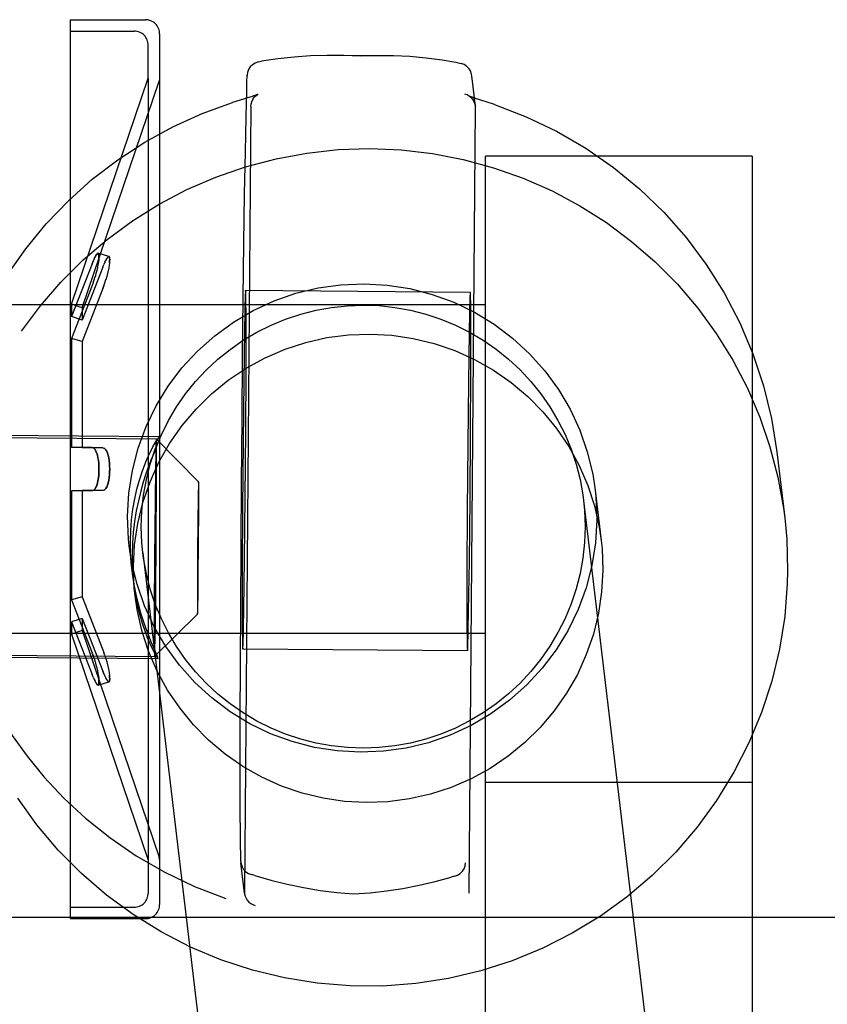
# Model space of a CAD drawing. Header units: inches. Extents: x 0 to 304, y 0 to 196.
# Tile 90 of 129: x 145.696 to 146.264, y 165.947 to 166.639. Entities that reach past the tile are written whole.
import ezdxf

# ---------------------------------------------------------------- set-up
doc = ezdxf.new("R2010")
doc.units = ezdxf.units.IN
doc.header["$LTSCALE"] = 16.696429
doc.header["$MEASUREMENT"] = 0
doc.linetypes.add('HIDDEN', pattern=[0.2, 0.1, -0.1])
doc.layers.add('DEFAULT_2', color=8, linetype='HIDDEN')

msp = doc.modelspace()

# ---------------------------------------------------------------- linework, layer by layer
at = {"layer": 'DEFAULT_2', "color": 8, "linetype": 'HIDDEN'}
for p, q in [((145.73118, 166.63939), (145.78418, 166.63939)), ((145.73118, 166.63939), (145.73118, 166.63139)), ((145.73118, 166.63139), (145.77618, 166.63139)), ((145.73118, 166.63139), (145.73118, 166.01539)), ((145.79418, 166.62939), (145.79418, 166.01739)), ((145.78618, 166.59839), (145.78618, 166.62139)), ((145.95309, 166.61405), (145.91749, 166.61433)), ((145.86343, 166.60969), (145.86586, 166.61019)), ((146.00385, 166.60911), (146.00626, 166.60857)), ((145.85579, 166.60042), (145.85578, 166.6)), ((146.01377, 166.59875), (146.0137, 166.60002)), ((146.01626, 166.57851), (146.0137, 166.60002)), ((145.73218, 166.43939), (145.78618, 166.59839)), ((145.73976, 166.43682), (145.79391, 166.59629)), ((145.78618, 166.59839), (145.78618, 166.04839)), ((145.79418, 166.5979), (145.79391, 166.59629)), ((145.85693, 166.58477), (145.84539, 166.58112)), ((145.85922, 166.58551), (145.85693, 166.58477)), ((145.85834, 166.57848), (145.85374, 166.02648)), ((146.01633, 166.57725), (146.01626, 166.5785)), ((146.02962, 166.57967), (146.02887, 166.57993)), ((146.01173, 166.02523), (146.01633, 166.57725)), ((145.85394, 166.51678), (145.85443, 166.54655)), ((146.21068, 166.54339), (146.02318, 166.54339)), ((146.02318, 165.63339), (146.02318, 166.54339)), ((146.21068, 166.54339), (146.21068, 165.63339)), ((145.85345, 166.48222), (145.85394, 166.51678)), ((145.85298, 166.4437), (145.85345, 166.48222)), ((145.75854, 166.47287), (145.75096, 166.47516)), ((145.74665, 166.46773), (145.73218, 166.43064)), ((145.74665, 166.46773), (145.74739, 166.46956)), ((145.7508, 166.46717), (145.75038, 166.46506)), ((145.75111, 166.46898), (145.75077, 166.467)), ((145.75133, 166.47059), (145.75108, 166.4688)), ((145.75422, 166.46539), (145.75497, 166.46723)), ((145.75566, 166.46881), (145.75497, 166.46722)), ((145.75566, 166.46881), (145.75634, 166.47021)), ((145.7589, 166.4684), (145.75866, 166.46662)), ((145.75422, 166.46539), (145.73976, 166.42826)), ((145.74938, 166.46096), (145.74875, 166.4587)), ((145.74993, 166.46312), (145.74936, 166.46087)), ((145.75041, 166.46521), (145.7499, 166.463)), ((145.75751, 166.46098), (145.75694, 166.45875)), ((145.75798, 166.46305), (145.75748, 166.46086)), ((145.75837, 166.465), (145.75795, 166.46291)), ((145.75868, 166.46679), (145.75834, 166.46484)), ((145.74739, 166.45449), (145.74665, 166.45248)), ((145.75696, 166.45883), (145.75633, 166.45659)), ((145.74665, 166.45248), (145.73218, 166.4153)), ((145.75422, 166.45039), (145.73976, 166.41326)), ((145.75497, 166.45239), (145.75422, 166.45039)), ((146.01259, 166.44765), (145.8546, 166.4489)), ((145.85465, 166.44867), (145.8546, 166.44889)), ((146.01264, 166.44742), (146.01259, 166.44765)), ((145.73976, 166.43682), (145.73218, 166.43939)), ((145.73218, 166.43939), (145.73218, 166.43064)), ((145.85252, 166.40216), (145.85298, 166.4437)), ((145.85495, 166.43209), (145.85486, 166.44178)), ((146.01294, 166.43084), (146.01285, 166.44054)), ((146.02318, 166.43889), (145.64118, 166.43889)), ((145.73976, 166.43682), (145.73976, 166.42826)), ((145.73976, 166.42826), (145.73218, 166.43064)), ((145.85499, 166.41868), (145.85495, 166.43209)), ((146.01298, 166.41743), (146.01294, 166.43084)), ((145.85377, 166.42097), (145.85326, 166.38577)), ((145.85496, 166.39262), (145.85499, 166.41868)), ((146.01176, 166.41973), (146.01125, 166.38453)), ((145.73976, 166.41326), (145.73218, 166.4153)), ((145.73218, 166.4153), (145.73218, 166.33873)), ((145.73976, 166.41326), (145.73976, 166.33839)), ((146.01295, 166.39138), (146.01298, 166.41743)), ((145.85211, 166.35861), (145.85252, 166.40216)), ((145.85476, 166.35), (145.85496, 166.39262)), ((146.01276, 166.34875), (146.01295, 166.39138)), ((145.85326, 166.38577), (145.8528, 166.34208)), ((146.01125, 166.38453), (146.01079, 166.34084)), ((145.85174, 166.31411), (145.85211, 166.35861)), ((145.85441, 166.30372), (145.85476, 166.35)), ((145.50181, 166.34695), (145.79179, 166.34467)), ((145.79416, 166.34615), (145.52682, 166.34825)), ((145.82156, 166.31443), (145.7918, 166.34467)), ((145.79183, 166.34453), (145.7918, 166.34467)), ((145.79192, 166.34241), (145.79189, 166.34327)), ((145.79432, 166.34614), (145.79444, 166.34601)), ((146.0124, 166.30248), (146.01276, 166.34875)), ((145.74665, 166.33864), (145.73218, 166.33873)), ((145.73976, 166.33839), (145.73218, 166.33873)), ((145.75422, 166.33839), (145.73976, 166.33839)), ((145.74665, 166.33864), (145.74739, 166.33846)), ((145.75422, 166.33839), (145.75497, 166.33822)), ((145.79151, 166.33831), (145.7914, 166.33372)), ((145.79157, 166.34049), (145.79151, 166.33831)), ((145.79161, 166.34169), (145.79157, 166.34049)), ((145.79194, 166.34134), (145.79192, 166.34241)), ((145.79197, 166.33936), (145.79194, 166.34134)), ((145.792, 166.33605), (145.79197, 166.33936)), ((145.79203, 166.32848), (145.792, 166.33605)), ((145.8528, 166.34208), (145.85245, 166.2958)), ((146.01079, 166.34084), (146.01044, 166.29456)), ((145.7914, 166.33372), (145.79123, 166.32409)), ((146.22811, 166.33553), (146.23362, 166.2892)), ((145.79123, 166.32409), (145.79093, 166.30166)), ((145.79201, 166.31099), (145.79203, 166.32848)), ((145.73976, 166.30839), (145.73218, 166.30805)), ((145.74665, 166.30814), (145.73218, 166.30805)), ((145.73218, 166.30805), (145.73218, 166.23149)), ((145.75422, 166.30839), (145.73976, 166.30839)), ((145.73976, 166.30839), (145.73976, 166.23352)), ((145.74739, 166.30833), (145.74665, 166.30814)), ((145.75497, 166.30857), (145.75422, 166.30839)), ((145.79183, 166.27555), (145.79201, 166.31099)), ((145.82138, 166.31057), (145.82132, 166.30778)), ((145.82142, 166.31189), (145.82138, 166.31057)), ((145.82144, 166.31262), (145.82142, 166.31189)), ((145.82158, 166.31435), (145.82156, 166.31443)), ((145.82163, 166.31306), (145.82162, 166.31359)), ((145.82164, 166.31241), (145.82163, 166.31306)), ((145.82166, 166.31121), (145.82164, 166.31241)), ((145.82168, 166.30919), (145.82166, 166.31121)), ((145.8217, 166.3046), (145.82168, 166.30919)), ((145.85142, 166.26975), (145.85174, 166.31411)), ((146.1004, 166.30856), (146.10461, 166.27323)), ((145.79093, 166.30166), (145.79055, 166.26079)), ((145.82121, 166.30192), (145.82103, 166.28829)), ((145.82132, 166.30778), (145.82121, 166.30192)), ((145.82169, 166.29396), (145.8217, 166.3046)), ((145.85395, 166.26003), (145.85441, 166.30372)), ((146.01194, 166.25879), (146.0124, 166.30248)), ((146.09218, 166.30146), (146.17849, 165.57658)), ((145.85245, 166.2958), (145.85225, 166.25318)), ((146.01044, 166.29456), (146.01024, 166.25194)), ((145.82103, 166.28829), (145.8208, 166.26345)), ((145.82158, 166.27242), (145.82169, 166.29396)), ((145.79146, 166.23468), (145.79183, 166.27555)), ((145.77271, 166.26955), (145.7748, 166.25202)), ((145.82135, 166.24758), (145.82158, 166.27242)), ((145.85117, 166.22661), (145.85142, 166.26975)), ((145.78237, 166.26457), (145.86867, 165.53969)), ((145.79055, 166.26079), (145.79037, 166.22535)), ((145.8208, 166.26345), (145.82069, 166.24191)), ((145.85344, 166.22483), (145.85395, 166.26003)), ((145.85225, 166.25318), (145.85222, 166.22713)), ((146.01143, 166.22359), (146.01194, 166.25879)), ((145.82117, 166.23395), (145.82135, 166.24758)), ((146.01024, 166.25194), (146.01021, 166.22588)), ((145.77588, 166.24298), (145.77692, 166.23421)), ((145.82069, 166.24191), (145.82068, 166.23128)), ((145.73976, 166.23352), (145.73218, 166.23149)), ((145.73976, 166.23352), (145.75422, 166.1964)), ((145.79115, 166.21226), (145.79146, 166.23468)), ((145.82106, 166.22809), (145.82117, 166.23395)), ((145.73218, 166.23149), (145.74665, 166.1943)), ((145.79037, 166.22535), (145.79036, 166.20786)), ((145.82068, 166.23128), (145.8207, 166.22668)), ((145.8207, 166.22668), (145.82072, 166.22466)), ((145.82096, 166.22398), (145.821, 166.22531)), ((145.821, 166.22531), (145.82106, 166.22809)), ((145.85099, 166.18575), (145.85117, 166.22661)), ((145.85222, 166.22713), (145.85226, 166.21372)), ((146.01021, 166.22588), (146.01025, 166.21247)), ((145.73976, 166.21852), (145.73218, 166.21615)), ((145.73976, 166.21852), (145.75422, 166.1814)), ((145.73976, 166.21852), (145.73976, 166.20996)), ((145.82083, 166.22144), (145.79059, 166.19168)), ((145.82072, 166.22466), (145.82074, 166.22346)), ((145.82074, 166.22346), (145.82075, 166.22281)), ((145.82075, 166.22281), (145.82076, 166.22229)), ((145.8208, 166.22152), (145.82083, 166.22144)), ((145.82094, 166.22325), (145.82096, 166.22398)), ((145.73218, 166.21615), (145.74665, 166.17905)), ((145.73218, 166.21615), (145.73218, 166.20739)), ((145.79098, 166.20263), (145.79115, 166.21226)), ((145.85226, 166.21372), (145.85235, 166.20402)), ((146.01025, 166.21247), (146.01034, 166.20278)), ((146.02318, 166.20789), (145.64118, 166.20789)), ((145.73976, 166.20996), (145.73218, 166.20739)), ((145.73218, 166.20739), (145.78618, 166.04839)), ((145.73976, 166.20996), (145.79391, 166.0505)), ((145.79036, 166.20786), (145.79039, 166.20029)), ((145.79039, 166.20029), (145.79042, 166.19698)), ((145.79081, 166.19586), (145.79087, 166.19804)), ((145.79087, 166.19804), (145.79098, 166.20263)), ((145.85256, 166.19714), (145.85262, 166.19691)), ((145.50061, 166.19396), (145.79059, 166.19167)), ((145.79293, 166.19016), (145.52559, 166.19226)), ((145.74665, 166.1943), (145.74739, 166.19229)), ((145.74809, 166.19023), (145.74877, 166.18803)), ((145.75422, 166.1964), (145.75497, 166.19439)), ((145.75566, 166.19233), (145.75497, 166.19439)), ((145.75566, 166.19233), (145.75634, 166.19014)), ((145.75633, 166.19019), (145.75696, 166.18795)), ((145.79042, 166.19698), (145.79044, 166.195)), ((145.79044, 166.195), (145.79047, 166.19393)), ((145.79047, 166.19393), (145.79049, 166.19307)), ((145.79055, 166.19181), (145.79059, 166.19167)), ((145.79077, 166.19465), (145.79081, 166.19586)), ((145.79309, 166.19017), (145.79314, 166.1903)), ((146.01061, 166.19566), (145.85261, 166.1969)), ((146.01055, 166.19589), (146.01061, 166.19567)), ((145.74875, 166.18808), (145.74938, 166.18583)), ((145.74936, 166.18592), (145.74993, 166.18367)), ((145.7499, 166.18379), (145.75041, 166.18158)), ((145.75694, 166.18804), (145.75751, 166.1858)), ((145.75748, 166.18592), (145.75798, 166.18373)), ((145.75795, 166.18388), (145.75837, 166.18178)), ((145.85087, 166.14816), (145.85099, 166.18575)), ((145.74739, 166.17723), (145.74665, 166.17905)), ((145.75038, 166.18173), (145.7508, 166.17962)), ((145.75077, 166.17978), (145.75111, 166.17781)), ((145.75497, 166.17957), (145.75422, 166.1814)), ((145.75696, 166.17546), (145.75633, 166.1766)), ((145.75834, 166.18195), (145.75868, 166.17999)), ((145.74938, 166.17314), (145.74875, 166.17428)), ((145.75096, 166.17163), (145.75854, 166.17391)), ((145.85084, 166.11475), (145.85087, 166.14816)), ((145.85088, 166.08634), (145.85084, 166.11475)), ((146.02318, 166.10339), (146.21068, 166.10339)), ((145.851, 166.06359), (145.85088, 166.08634)), ((145.85118, 166.04773), (145.851, 166.06359)), ((145.78618, 166.04839), (145.78618, 166.02539)), ((145.79418, 166.04889), (145.79391, 166.0505)), ((145.85118, 166.04798), (145.85118, 166.04773)), ((145.85118, 166.04773), (145.85125, 166.04673)), ((145.85381, 166.02521), (145.85125, 166.04673)), ((145.86109, 166.03763), (145.85867, 166.03831)), ((146.0015, 166.03718), (145.99908, 166.03654)), ((145.85374, 166.02648), (145.85381, 166.02521)), ((145.73118, 166.01539), (145.77618, 166.01539)), ((145.73118, 166.01539), (145.73118, 166.00739)), ((144.95493, 166.00839), (146.95493, 166.00839)), ((145.73118, 166.00739), (145.78418, 166.00739))]:
    msp.add_line(p, q, dxfattribs=at)
for points in [[(145.91746, 166.61433), (145.91185, 166.61432), (145.9002, 166.61396), (145.88865, 166.61315), (145.8772, 166.61189), (145.86586, 166.61019)], [(145.93542, 166.61365), (145.92359, 166.61422), (145.91746, 166.61433)], [(145.95312, 166.61405), (145.94708, 166.61403), (145.93542, 166.61365)], [(146.00385, 166.60911), (145.99272, 166.61098), (145.98147, 166.61242), (145.9701, 166.61341), (145.95864, 166.61395), (145.95312, 166.61405)], [(145.86343, 166.60969), (145.86135, 166.60893), (145.85948, 166.60774), (145.85793, 166.60616), (145.85676, 166.60428), (145.85603, 166.60219), (145.85579, 166.60042)], [(146.0137, 166.60002), (146.01354, 166.60095), (146.01284, 166.60305), (146.0117, 166.60495), (146.01017, 166.60655), (146.00833, 166.60778), (146.00626, 166.60857)], [(145.85443, 166.54655), (145.85491, 166.5708), (145.85514, 166.58065), (145.85537, 166.58898), (145.85559, 166.59576), (145.85579, 166.60042)], [(145.85834, 166.57849), (145.85847, 166.58), (145.85891, 166.58172), (145.85958, 166.58321), (145.86037, 166.58441), (145.86114, 166.58529), (145.86183, 166.58593), (145.86242, 166.58638), (145.86288, 166.58669), (145.86321, 166.58687), (145.86328, 166.58691)], [(145.86328, 166.58691), (145.86338, 166.58696), (145.86335, 166.58695), (145.86317, 166.58687), (145.86285, 166.58675), (145.86238, 166.58657), (145.86177, 166.58636), (145.86103, 166.58611), (145.86019, 166.58582), (145.85922, 166.58551)], [(146.01626, 166.57851), (146.0162, 166.5789), (146.01581, 166.5805), (146.01516, 166.58202), (146.01426, 166.58341), (146.01315, 166.58463), (146.01185, 166.58565), (146.01039, 166.58645), (146.00883, 166.58699)], [(146.01137, 166.58586), (146.01134, 166.58587), (146.01133, 166.58587), (146.01148, 166.5858), (146.01178, 166.58563), (146.01222, 166.58534), (146.01277, 166.58492), (146.01343, 166.58433), (146.01415, 166.58353), (146.0149, 166.58245), (146.01559, 166.5811), (146.0161, 166.57947), (146.01626, 166.5785)], [(146.02887, 166.57993), (146.01563, 166.58432), (146.01471, 166.58464), (146.01389, 166.58492), (146.01319, 166.58517), (146.01259, 166.58538), (146.01211, 166.58556), (146.01175, 166.5857), (146.01149, 166.5858), (146.01137, 166.58586)], [(145.64019, 166.30298), (145.64036, 166.31084), (145.64202, 166.33335), (145.6454, 166.35566), (145.65048, 166.37766), (145.65723, 166.3992), (145.66562, 166.42016), (145.67558, 166.44042), (145.68708, 166.45986), (145.70003, 166.47836), (145.71436, 166.49582), (145.72999, 166.51214), (145.74682, 166.52721), (145.76476, 166.54095), (145.7837, 166.55328), (145.80353, 166.56413), (145.82413, 166.57343), (145.84539, 166.58112)], [(146.02962, 166.57967), (146.05178, 166.5712), (146.07318, 166.56098), (146.09369, 166.54907), (146.11318, 166.53555), (146.13151, 166.52052), (146.14858, 166.50406), (146.16426, 166.48628), (146.17846, 166.4673), (146.19108, 166.44725), (146.20205, 166.42624), (146.21129, 166.40443), (146.21874, 166.38194), (146.22436, 166.35892), (146.22811, 166.33553)], [(145.69715, 166.42037), (145.71031, 166.43813), (145.72476, 166.45485), (145.74043, 166.47045), (145.75723, 166.48483), (145.77505, 166.49791), (145.79381, 166.50962), (145.8134, 166.5199), (145.8337, 166.52869), (145.8546, 166.53593), (145.87599, 166.54158), (145.89774, 166.54563), (145.91973, 166.54803), (145.94184, 166.54878), (145.96394, 166.54788), (145.98592, 166.54532), (146.00763, 166.54113), (146.02898, 166.53533), (146.04982, 166.52794), (146.07005, 166.51902), (146.08956, 166.5086), (146.10822, 166.49676), (146.12595, 166.48356), (146.14263, 166.46906), (146.15818, 166.45336), (146.1725, 166.43653), (146.18552, 166.41869), (146.19717, 166.39992), (146.20737, 166.38033), (146.21607, 166.36003), (146.22322, 166.33913), (146.22879, 166.31776), (146.23273, 166.29603), (146.23362, 166.2892)], [(145.74809, 166.47115), (145.74877, 166.47254), (145.74938, 166.47364), (145.74993, 166.47445), (145.75041, 166.47497), (145.7508, 166.47517), (145.75096, 166.47516)], [(145.75096, 166.47516), (145.75077, 166.47516), (145.75038, 166.47494), (145.7499, 166.47442), (145.74936, 166.47361), (145.74875, 166.47251)], [(145.75096, 166.47516), (145.75111, 166.47507), (145.75133, 166.47467), (145.75146, 166.47399), (145.7515, 166.47304), (145.75145, 166.47185), (145.75131, 166.47042)], [(145.75133, 166.47059), (145.75146, 166.472), (145.7515, 166.47317), (145.75145, 166.47409), (145.75131, 166.47473), (145.75108, 166.47509), (145.75096, 166.47516)], [(145.74809, 166.47115), (145.74739, 166.46956), (145.74665, 166.46773)], [(145.75633, 166.47018), (145.75696, 166.47133), (145.75751, 166.47215), (145.75798, 166.47267), (145.75837, 166.47288), (145.75854, 166.47287)], [(145.75854, 166.47287), (145.75834, 166.47288), (145.75795, 166.47264), (145.75748, 166.47211), (145.75694, 166.47129)], [(145.75854, 166.47287), (145.75868, 166.4728), (145.7589, 166.47241), (145.75903, 166.47175), (145.75907, 166.47082), (145.75902, 166.46963), (145.75888, 166.46823)], [(145.7589, 166.4684), (145.75903, 166.46979), (145.75907, 166.47094), (145.75902, 166.47184), (145.75888, 166.47247), (145.75866, 166.47282), (145.75854, 166.47287)], [(145.74739, 166.4545), (145.7481, 166.45658), (145.74877, 166.45876)], [(145.75422, 166.45039), (145.75497, 166.4524), (145.75567, 166.45448), (145.75634, 166.45664)], [(145.77272, 166.26954), (145.77223, 166.27421), (145.77157, 166.29035), (145.7725, 166.30649), (145.775, 166.32246), (145.77908, 166.3381), (145.78465, 166.35328), (145.7917, 166.36783), (145.80014, 166.38163), (145.80989, 166.39454), (145.82086, 166.40643), (145.83295, 166.41718), (145.84603, 166.42671), (145.85999, 166.43491), (145.87469, 166.44171), (145.88998, 166.44703), (145.90572, 166.45084), (145.92167, 166.45307), (145.93793, 166.45375)], [(145.93793, 166.45375), (145.95417, 166.45282), (145.97009, 166.45033), (145.98576, 166.44628), (146.00096, 166.44072), (146.01554, 166.43369), (146.02936, 166.42527), (146.04228, 166.41554), (146.05419, 166.40459), (146.06496, 166.39253), (146.0745, 166.37948), (146.08271, 166.36554), (146.08951, 166.35088), (146.09484, 166.33562), (146.09864, 166.31991), (146.10039, 166.30858)], [(145.8546, 166.44889), (145.85457, 166.44883), (145.85447, 166.44792), (145.85437, 166.44595), (145.85426, 166.44292), (145.85414, 166.43887), (145.85402, 166.43384), (145.85377, 166.42097)], [(145.85486, 166.44178), (145.8548, 166.44513), (145.85473, 166.44742), (145.85465, 166.44867)], [(146.01259, 166.44765), (146.01256, 166.44758), (146.01246, 166.44668), (146.01236, 166.4447), (146.01225, 166.44168), (146.01213, 166.43763), (146.01201, 166.43259), (146.01176, 166.41973)], [(146.01285, 166.44054), (146.01279, 166.44388), (146.01272, 166.44617), (146.01264, 166.44742)], [(145.78128, 166.28295), (145.78168, 166.29408), (145.78287, 166.30511), (145.78485, 166.31605), (145.7876, 166.32682), (145.79112, 166.33737), (145.79538, 166.34764), (145.80036, 166.35758), (145.80604, 166.36714), (145.8124, 166.37628), (145.81938, 166.38494), (145.82697, 166.39307), (145.83512, 166.40065), (145.84379, 166.40763), (145.85294, 166.41397), (145.86252, 166.41965), (145.87247, 166.42463), (145.88276, 166.42889), (145.89333, 166.4324), (145.90412, 166.43516), (145.91508, 166.43714), (145.92615, 166.43833), (145.93728, 166.43873), (145.9484, 166.43834), (145.95948, 166.43716), (145.97044, 166.43518), (145.98123, 166.43244), (145.99179, 166.42893), (146.00208, 166.42469), (146.01204, 166.41971), (146.02161, 166.41405), (146.03076, 166.40771), (146.03943, 166.40074), (146.04758, 166.39317), (146.05517, 166.38504), (146.06216, 166.37639), (146.06851, 166.36726), (146.07419, 166.3577), (146.07918, 166.34776), (146.08344, 166.3375), (146.08695, 166.32695), (146.08971, 166.31618), (146.09168, 166.30524), (146.09218, 166.30147)], [(145.77692, 166.23423), (145.77635, 166.23981), (145.77578, 166.25502), (145.7766, 166.27021), (145.77884, 166.28526), (145.78245, 166.30004), (145.78742, 166.31442), (145.79368, 166.32829), (145.80121, 166.34152), (145.80993, 166.354), (145.81976, 166.36563), (145.83063, 166.3763), (145.84243, 166.38592), (145.85508, 166.39443), (145.86845, 166.40172), (145.88244, 166.40776), (145.89693, 166.41248), (145.9118, 166.41585), (145.92684, 166.41782), (145.94214, 166.41841)], [(145.94214, 166.41841), (145.95742, 166.41758), (145.97243, 166.41537), (145.98723, 166.41176), (146.00165, 166.40682), (146.01553, 166.40056), (146.02879, 166.39306), (146.04129, 166.38436), (146.05293, 166.37455), (146.06361, 166.36371), (146.07326, 166.35193), (146.08176, 166.33931), (146.08907, 166.32597), (146.0951, 166.312), (146.09983, 166.29754), (146.10319, 166.2827), (146.10461, 166.27321)], [(145.77481, 166.25198), (145.77422, 166.25767), (145.77375, 166.26526), (145.77363, 166.27283), (145.77386, 166.28037), (145.77445, 166.28785), (145.7754, 166.29536), (145.77668, 166.30261), (145.77821, 166.30938), (145.77995, 166.31567), (145.78182, 166.32144), (145.78377, 166.32667), (145.78574, 166.33137), (145.78766, 166.33548), (145.78947, 166.33898), (145.79109, 166.34182), (145.79246, 166.34398), (145.79351, 166.34541), (145.79417, 166.34608), (145.79432, 166.34614)], [(145.79444, 166.34601), (145.79428, 166.34514), (145.79372, 166.34354), (145.79278, 166.3412), (145.78999, 166.33448)], [(145.79179, 166.34467), (145.79178, 166.34466), (145.79177, 166.34459), (145.79175, 166.34448), (145.79173, 166.34431), (145.79172, 166.34409), (145.7917, 166.34382), (145.79168, 166.3435), (145.79166, 166.34312), (145.79164, 166.3427), (145.79161, 166.34169)], [(145.79189, 166.34327), (145.79188, 166.34363), (145.79187, 166.34393), (145.79186, 166.34418), (145.79184, 166.34438), (145.79183, 166.34453)], [(145.74739, 166.30833), (145.7481, 166.30881), (145.74877, 166.30961), (145.74938, 166.3107), (145.74993, 166.31205), (145.75041, 166.31363), (145.7508, 166.31539), (145.75111, 166.3173), (145.75133, 166.31932), (145.75146, 166.3214), (145.7515, 166.32352), (145.75145, 166.32563), (145.75131, 166.3277), (145.75108, 166.32968), (145.75077, 166.33156), (145.75038, 166.33327), (145.7499, 166.33481), (145.74936, 166.33613), (145.74875, 166.3372), (145.74809, 166.33799), (145.74739, 166.33846)], [(145.7481, 166.33798), (145.74877, 166.33717), (145.74938, 166.33608), (145.74993, 166.33473), (145.75041, 166.33315), (145.7508, 166.33139), (145.75111, 166.32948), (145.75133, 166.32747), (145.75146, 166.32538), (145.7515, 166.32326), (145.75145, 166.32115), (145.75131, 166.31909), (145.75108, 166.3171), (145.75077, 166.31523), (145.75038, 166.31351), (145.7499, 166.31197), (145.74936, 166.31065), (145.74875, 166.30959), (145.74809, 166.3088)], [(145.75497, 166.30857), (145.75567, 166.30904), (145.75634, 166.30983), (145.75696, 166.3109), (145.75751, 166.31223), (145.75798, 166.31378), (145.75837, 166.31551), (145.75868, 166.31739), (145.7589, 166.31938), (145.75903, 166.32143), (145.75907, 166.32352), (145.75902, 166.3256), (145.75888, 166.32763), (145.75866, 166.32959), (145.75834, 166.33143), (145.75795, 166.33312), (145.75748, 166.33464), (145.75694, 166.33593), (145.75633, 166.33698), (145.75566, 166.33776), (145.75497, 166.33822)], [(145.75567, 166.33775), (145.75634, 166.33696), (145.75696, 166.33589), (145.75751, 166.33456), (145.75798, 166.33301), (145.75837, 166.33127), (145.75868, 166.32939), (145.7589, 166.32741), (145.75903, 166.32535), (145.75907, 166.32327), (145.75902, 166.32119), (145.75888, 166.31915), (145.75866, 166.31719), (145.75834, 166.31535), (145.75795, 166.31366), (145.75748, 166.31215), (145.75694, 166.31085), (145.75633, 166.3098), (145.75566, 166.30903)], [(145.78999, 166.33448), (145.78828, 166.33021), (145.78645, 166.32538), (145.78456, 166.32003), (145.7827, 166.31422), (145.7809, 166.30794), (145.77923, 166.30123), (145.77775, 166.29411), (145.77651, 166.28659), (145.77557, 166.27889), (145.77499, 166.27129), (145.77475, 166.26371), (145.77486, 166.25616), (145.7753, 166.24866), (145.77589, 166.24291)], [(145.82156, 166.31443), (145.82155, 166.31443), (145.82154, 166.31439), (145.82153, 166.31432), (145.82152, 166.31422), (145.82151, 166.31408), (145.8215, 166.31392), (145.82149, 166.31372), (145.82148, 166.31349), (145.82147, 166.31324), (145.82144, 166.31262)], [(145.82162, 166.31359), (145.82161, 166.3138), (145.8216, 166.31399), (145.82159, 166.31414), (145.82158, 166.31426), (145.82158, 166.31435)], [(146.10039, 166.30858), (146.10088, 166.30391), (146.10155, 166.28776), (146.10061, 166.27162), (146.09811, 166.25565), (146.09404, 166.24001), (146.08846, 166.22483), (146.08141, 166.21028), (146.07298, 166.19648), (146.06322, 166.18358), (146.05225, 166.17168), (146.04016, 166.16093), (146.02708, 166.1514), (146.01312, 166.1432), (145.99843, 166.1364), (145.98314, 166.13108), (145.9674, 166.12727), (145.95144, 166.12504), (145.93518, 166.12436)], [(146.09218, 166.30147), (146.09287, 166.29422), (146.09327, 166.28308)], [(146.23362, 166.2892), (146.23503, 166.27407), (146.23567, 166.252)], [(145.78237, 166.26456), (145.78168, 166.27181), (145.78128, 166.28295)], [(146.09327, 166.28308), (146.09287, 166.27195), (146.09168, 166.26092), (146.08971, 166.24998), (146.08695, 166.23921), (146.08344, 166.22866), (146.07918, 166.21839), (146.07419, 166.20845), (146.06851, 166.19889), (146.06216, 166.18975), (146.05517, 166.18109), (146.04758, 166.17296), (146.03943, 166.16538), (146.03076, 166.1584), (146.02161, 166.15206), (146.01204, 166.14638), (146.00208, 166.1414), (145.99179, 166.13714), (145.98123, 166.13363), (145.97044, 166.13087), (145.95948, 166.12889), (145.9484, 166.1277), (145.93728, 166.1273), (145.92615, 166.12769), (145.91508, 166.12888), (145.90412, 166.13085), (145.89333, 166.13359), (145.88276, 166.1371), (145.87247, 166.14134), (145.86252, 166.14632), (145.85294, 166.15198), (145.84379, 166.15832), (145.83512, 166.16529), (145.82697, 166.17286), (145.81938, 166.18099), (145.8124, 166.18965), (145.80604, 166.19877), (145.80036, 166.20833), (145.79538, 166.21827), (145.79112, 166.22854), (145.7876, 166.23908), (145.78485, 166.24985), (145.78287, 166.26079), (145.78237, 166.26456)], [(145.93518, 166.12436), (145.91894, 166.1253), (145.90302, 166.12778), (145.88735, 166.13184), (145.87215, 166.1374), (145.85757, 166.14443), (145.84375, 166.15284), (145.83083, 166.16257), (145.81892, 166.17352), (145.80815, 166.18558), (145.79861, 166.19864), (145.79041, 166.21257), (145.7836, 166.22723), (145.77828, 166.24249), (145.77447, 166.2582), (145.77272, 166.26954)], [(146.10461, 166.27321), (146.10518, 166.26762), (146.10575, 166.25242), (146.10492, 166.23723), (146.10269, 166.22218), (146.09908, 166.2074), (146.09411, 166.19301), (146.08785, 166.17915), (146.08032, 166.16592), (146.0716, 166.15343), (146.06177, 166.14181), (146.0509, 166.13113), (146.0391, 166.12151), (146.02645, 166.11301), (146.01308, 166.10572), (145.99909, 166.09968), (145.98459, 166.09496), (145.96973, 166.09159), (145.95469, 166.08962), (145.93939, 166.08902)], [(145.64224, 166.26583), (145.64334, 166.25757), (145.64499, 166.24757), (145.6471, 166.23715), (145.64972, 166.22628), (145.65293, 166.21491), (145.65683, 166.20303), (145.6615, 166.19063), (145.66708, 166.1777), (145.67367, 166.16428), (145.68142, 166.15039), (145.69048, 166.13609), (145.70097, 166.12152), (145.71304, 166.1068), (145.72674, 166.0922), (145.7421, 166.07794), (145.75911, 166.06432), (145.77773, 166.05157), (145.79772, 166.04005), (145.81872, 166.03006), (145.84073, 166.02165)], [(146.23567, 166.252), (146.23546, 166.24291), (146.23364, 166.2198), (146.23, 166.19691), (146.22457, 166.17437), (146.21738, 166.15233), (146.20848, 166.13092), (146.19792, 166.11027), (146.18576, 166.09051), (146.17209, 166.07177), (146.15698, 166.05416), (146.14053, 166.03779), (146.12285, 166.02277), (146.10403, 166.00917), (146.0842, 165.9971), (146.06349, 165.98662), (146.04201, 165.9778), (146.0199, 165.97069), (145.99731, 165.96534), (145.97436, 165.96178), (145.9512, 165.96003), (145.92798, 165.96011), (145.90484, 165.96201), (145.88192, 165.96572), (145.85937, 165.97122), (145.83731, 165.97847), (145.8159, 165.98744), (145.79527, 165.99805), (145.77553, 166.01026), (145.75682, 166.02397), (145.73924, 166.03912), (145.72292, 166.05559), (145.70794, 166.0733), (145.69442, 166.09211)], [(145.78988, 166.1982), (145.78832, 166.2019), (145.78658, 166.2062), (145.78473, 166.21105), (145.78286, 166.21642), (145.78101, 166.22226), (145.77925, 166.22855), (145.77764, 166.23529), (145.77622, 166.24242), (145.77506, 166.24996), (145.77481, 166.25198)], [(145.77589, 166.24291), (145.77611, 166.24115), (145.77723, 166.23389), (145.7786, 166.22711), (145.78017, 166.2208), (145.78187, 166.21501), (145.78365, 166.20976), (145.78546, 166.20504), (145.78722, 166.20091), (145.78887, 166.19739), (145.79033, 166.19452), (145.79155, 166.19235), (145.79246, 166.1909), (145.79299, 166.19023), (145.79309, 166.19017)], [(145.93939, 166.08902), (145.92411, 166.08986), (145.9091, 166.09207), (145.89429, 166.09567), (145.87988, 166.10061), (145.866, 166.10687), (145.85274, 166.11438), (145.84024, 166.12308), (145.8286, 166.13288), (145.81791, 166.14373), (145.80827, 166.1555), (145.79977, 166.16812), (145.79246, 166.18147), (145.78642, 166.19544), (145.7817, 166.2099), (145.77834, 166.22473), (145.77692, 166.23423)], [(145.85262, 166.19691), (145.85265, 166.19697), (145.85274, 166.19788), (145.85285, 166.19986), (145.85296, 166.20288), (145.85307, 166.20693), (145.85319, 166.21197), (145.85344, 166.22483)], [(145.82076, 166.22229), (145.82077, 166.22207), (145.82078, 166.22189), (145.82079, 166.22173), (145.82079, 166.22161), (145.8208, 166.22152)], [(145.82083, 166.22144), (145.82083, 166.22144), (145.82084, 166.22148), (145.82085, 166.22155), (145.82086, 166.22165), (145.82087, 166.22179), (145.82088, 166.22195), (145.82089, 166.22215), (145.8209, 166.22238), (145.82091, 166.22264), (145.82094, 166.22325)], [(146.01061, 166.19567), (146.01064, 166.19573), (146.01073, 166.19663), (146.01084, 166.19861), (146.01095, 166.20164), (146.01106, 166.20569), (146.01118, 166.21072), (146.01143, 166.22359)], [(145.85235, 166.20402), (145.85241, 166.20068), (145.85248, 166.19838), (145.85256, 166.19714)], [(145.79314, 166.1903), (145.79287, 166.19117), (145.79223, 166.19278), (145.78988, 166.1982)], [(146.01034, 166.20278), (146.0104, 166.19943), (146.01047, 166.19714), (146.01055, 166.19589)], [(145.74809, 166.19023), (145.74739, 166.1923), (145.74665, 166.1943)], [(145.79049, 166.19307), (145.7905, 166.19272), (145.79051, 166.19241), (145.79053, 166.19216), (145.79054, 166.19196), (145.79055, 166.19181)], [(145.79059, 166.19168), (145.7906, 166.19169), (145.79062, 166.19175), (145.79063, 166.19186), (145.79065, 166.19203), (145.79067, 166.19225), (145.79068, 166.19252), (145.7907, 166.19284), (145.79072, 166.19322), (145.79074, 166.19365), (145.79077, 166.19465)], [(145.74739, 166.17722), (145.7481, 166.17562), (145.74877, 166.17425)], [(145.75108, 166.17798), (145.75133, 166.17619), (145.75146, 166.17478), (145.7515, 166.17361), (145.75145, 166.1727), (145.75131, 166.17205), (145.75108, 166.17169), (145.75096, 166.17163)], [(145.75096, 166.17163), (145.75111, 166.17172), (145.75133, 166.17211), (145.75146, 166.17279), (145.7515, 166.17374), (145.75145, 166.17494), (145.75131, 166.17636)], [(145.75422, 166.1814), (145.75497, 166.17956), (145.75567, 166.17795), (145.75634, 166.17657)], [(145.75866, 166.18016), (145.7589, 166.17839), (145.75903, 166.177), (145.75907, 166.17584), (145.75902, 166.17494), (145.75888, 166.17431), (145.75866, 166.17397), (145.75854, 166.17391)], [(145.75854, 166.17391), (145.75868, 166.17399), (145.7589, 166.17437), (145.75903, 166.17504), (145.75907, 166.17597), (145.75902, 166.17715), (145.75888, 166.17856)], [(145.75096, 166.17163), (145.75077, 166.17162), (145.75038, 166.17184), (145.7499, 166.17237), (145.74936, 166.17318)], [(145.74938, 166.17314), (145.74993, 166.17233), (145.75041, 166.17182), (145.7508, 166.17162), (145.75096, 166.17163)], [(145.75854, 166.17391), (145.75834, 166.17391), (145.75795, 166.17414), (145.75748, 166.17468), (145.75694, 166.1755)], [(145.75696, 166.17546), (145.75751, 166.17464), (145.75798, 166.17412), (145.75837, 166.1739), (145.75854, 166.17391)], [(145.85125, 166.04673), (145.8514, 166.04581), (145.85209, 166.04375), (145.85323, 166.04188), (145.85476, 166.0403), (145.8566, 166.03909), (145.85867, 166.03831)], [(146.0015, 166.03718), (146.00358, 166.03793), (146.00545, 166.03911), (146.007, 166.04067), (146.00817, 166.04252), (146.00891, 166.04458), (146.00917, 166.04674)], [(145.86109, 166.03763), (145.87239, 166.03439), (145.8838, 166.03158), (145.89533, 166.02921), (145.90696, 166.02727), (145.91869, 166.02578), (145.93051, 166.02475)], [(145.93051, 166.02475), (145.94217, 166.0256), (145.95374, 166.0269), (145.96523, 166.02866), (145.97662, 166.03085), (145.98791, 166.03348), (145.99908, 166.03654)], [(145.85381, 166.02521), (145.85386, 166.02483), (145.85425, 166.02322), (145.85491, 166.0217), (145.85581, 166.02031), (145.85692, 166.01909), (145.85822, 166.01807), (145.85967, 166.01728), (145.86124, 166.01673)]]:
    msp.add_lwpolyline(points, dxfattribs=at)
for centre, start, end in [((145.78418, 166.62939), 0, 90), ((145.77618, 166.62139), 0, 90), ((145.77618, 166.02539), 270, 360), ((145.78418, 166.01739), 270, 360)]:
    msp.add_arc(centre, 0.01, start, end, dxfattribs=at)

doc.saveas('drawing.dxf')
